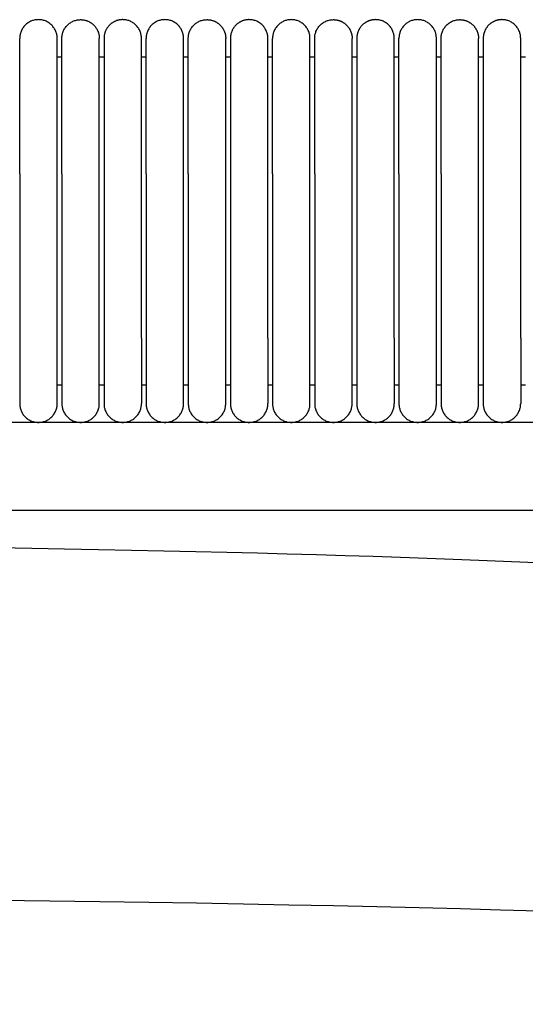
# Model space of a CAD drawing. Header units: millimetres. Extents: x -31695 to -19845, y -5614 to 7253.
# Tile 159 of 256: x -30235 to -30181, y 5384 to 5489. Entities that reach past the tile are written whole.
import ezdxf

# ---------------------------------------------------------------- set-up
doc = ezdxf.new("R2010")
doc.units = ezdxf.units.MM
doc.layers.add('2d', color=7, linetype='Continuous', true_color=0x000000)

msp = doc.modelspace()

# ---------------------------------------------------------------- linework, layer by layer
at = {"layer": '2d', "linetype": 'Continuous', "lineweight": -3}
msp.add_line((-29495.03, 5446.5), (-30409.13, 5446.5), dxfattribs=at)
for points, weights, knots in [([(-30231.06, 5487.5), (-30231.06, 5489.5), (-30233.06, 5489.5), (-30235.06, 5489.5), (-30235.06, 5487.5)], [1, 0.707106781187, 1, 0.707106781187, 1], [0, 0, 0, 1.570796, 1.570796, 3.141593, 3.141593, 3.141593]), ([(-30230.56, 5487.5), (-30230.56, 5489.5), (-30228.56, 5489.5), (-30227.74, 5489.5), (-30227.15, 5488.91), (-30226.56, 5488.32), (-30226.56, 5487.5)], [1, 0.707106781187, 1, 0.853553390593, 0.853553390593, 0.853553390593, 1], [0, 0, 0, 4, 4, 5.656854, 5.656854, 7.313708, 7.313708, 7.313708]), ([(-30222.06, 5487.5), (-30222.06, 5489.5), (-30224.06, 5489.5), (-30224.89, 5489.5), (-30225.48, 5488.91), (-30226.06, 5488.32), (-30226.06, 5487.5)], [1, 0.707106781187, 1, 0.853553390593, 0.853553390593, 0.853553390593, 1], [0, 0, 0, 4, 4, 5.656854, 5.656854, 7.313708, 7.313708, 7.313708]), ([(-30217.56, 5487.5), (-30217.56, 5489.5), (-30219.56, 5489.5), (-30221.56, 5489.5), (-30221.56, 5487.5)], [1, 0.707106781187, 1, 0.707106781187, 1], [0, 0, 0, 1.570796, 1.570796, 3.141593, 3.141593, 3.141593]), ([(-30217.06, 5487.5), (-30217.06, 5489.5), (-30215.06, 5489.5), (-30214.24, 5489.5), (-30213.65, 5488.91), (-30213.06, 5488.32), (-30213.06, 5487.5)], [1, 0.707106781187, 1, 0.853553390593, 0.853553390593, 0.853553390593, 1], [0, 0, 0, 4, 4, 5.656854, 5.656854, 7.313708, 7.313708, 7.313708]), ([(-30208.56, 5487.5), (-30208.56, 5489.5), (-30210.56, 5489.5), (-30211.39, 5489.5), (-30211.98, 5488.91), (-30212.56, 5488.32), (-30212.56, 5487.5)], [1, 0.707106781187, 1, 0.853553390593, 0.853553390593, 0.853553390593, 1], [0, 0, 0, 4, 4, 5.656854, 5.656854, 7.313708, 7.313708, 7.313708]), ([(-30204.06, 5487.5), (-30204.06, 5489.5), (-30206.06, 5489.5), (-30208.06, 5489.5), (-30208.06, 5487.5)], [1, 0.707106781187, 1, 0.707106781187, 1], [0, 0, 0, 1.570796, 1.570796, 3.141593, 3.141593, 3.141593]), ([(-30203.56, 5487.5), (-30203.56, 5489.5), (-30201.56, 5489.5), (-30200.74, 5489.5), (-30200.15, 5488.91), (-30199.56, 5488.32), (-30199.56, 5487.5)], [1, 0.707106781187, 1, 0.853553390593, 0.853553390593, 0.853553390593, 1], [0, 0, 0, 4, 4, 5.656854, 5.656854, 7.313708, 7.313708, 7.313708]), ([(-30195.06, 5487.5), (-30195.06, 5489.5), (-30197.06, 5489.5), (-30197.89, 5489.5), (-30198.48, 5488.91), (-30199.06, 5488.32), (-30199.06, 5487.5)], [1, 0.707106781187, 1, 0.853553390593, 0.853553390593, 0.853553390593, 1], [0, 0, 0, 4, 4, 5.656854, 5.656854, 7.313708, 7.313708, 7.313708]), ([(-30190.56, 5487.5), (-30190.56, 5489.5), (-30192.56, 5489.5), (-30194.56, 5489.5), (-30194.56, 5487.5)], [1, 0.707106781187, 1, 0.707106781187, 1], [0, 0, 0, 1.570796, 1.570796, 3.141593, 3.141593, 3.141593]), ([(-30190.06, 5487.5), (-30190.06, 5489.5), (-30188.06, 5489.5), (-30187.24, 5489.5), (-30186.65, 5488.91), (-30186.06, 5488.32), (-30186.06, 5487.5)], [1, 0.707106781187, 1, 0.853553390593, 0.853553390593, 0.853553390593, 1], [0, 0, 0, 4, 4, 5.656854, 5.656854, 7.313708, 7.313708, 7.313708]), ([(-30181.56, 5487.5), (-30181.56, 5489.5), (-30183.56, 5489.5), (-30184.39, 5489.5), (-30184.98, 5488.91), (-30185.56, 5488.32), (-30185.56, 5487.5)], [1, 0.707106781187, 1, 0.853553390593, 0.853553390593, 0.853553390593, 1], [0, 0, 0, 4, 4, 5.656854, 5.656854, 7.313708, 7.313708, 7.313708]), ([(-30235.06, 5473.03), (-30235.06, 5478), (-30235.06, 5481.52), (-30235.06, 5483.87), (-30235.06, 5484.68)], [1, 0.853553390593, 0.853553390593, 0.853553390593, 0.919067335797], [0, 0, 0, 9.941125, 9.941125, 16.590224, 16.590224, 16.590224]), ([(-30231.06, 5473.03), (-30231.06, 5478), (-30231.06, 5481.52), (-30231.06, 5483.87), (-30231.06, 5484.68)], [1, 0.853553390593, 0.853553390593, 0.853553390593, 0.919067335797], [0, 0, 0, 9.941125, 9.941125, 16.590224, 16.590224, 16.590224]), ([(-30230.56, 5473.03), (-30230.56, 5478), (-30230.56, 5481.52), (-30230.56, 5483.87), (-30230.56, 5484.68)], [1, 0.853553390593, 0.853553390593, 0.853553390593, 0.919067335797], [0, 0, 0, 9.941125, 9.941125, 16.590224, 16.590224, 16.590224]), ([(-30226.56, 5473.03), (-30226.56, 5478), (-30226.56, 5481.52), (-30226.56, 5483.87), (-30226.56, 5484.68)], [1, 0.853553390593, 0.853553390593, 0.853553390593, 0.919067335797], [0, 0, 0, 9.941125, 9.941125, 16.590224, 16.590224, 16.590224]), ([(-30226.06, 5484.68), (-30226.06, 5483.87), (-30226.06, 5481.52), (-30226.06, 5478), (-30226.06, 5473.03)], [0.919067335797, 0.853553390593, 0.853553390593, 0.853553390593, 1], [3.292027, 3.292027, 3.292027, 9.941125, 9.941125, 19.882251, 19.882251, 19.882251]), ([(-30222.06, 5473.03), (-30222.06, 5478), (-30222.06, 5481.52), (-30222.06, 5483.87), (-30222.06, 5484.68)], [1, 0.853553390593, 0.853553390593, 0.853553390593, 0.919067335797], [0, 0, 0, 9.941125, 9.941125, 16.590224, 16.590224, 16.590224]), ([(-30221.56, 5473.03), (-30221.56, 5478), (-30221.56, 5481.52), (-30221.56, 5483.87), (-30221.56, 5484.68)], [1, 0.853553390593, 0.853553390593, 0.853553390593, 0.919067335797], [0, 0, 0, 9.941125, 9.941125, 16.590224, 16.590224, 16.590224]), ([(-30217.56, 5473.03), (-30217.56, 5478), (-30217.56, 5481.52), (-30217.56, 5483.87), (-30217.56, 5484.68)], [1, 0.853553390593, 0.853553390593, 0.853553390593, 0.919067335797], [0, 0, 0, 9.941125, 9.941125, 16.590224, 16.590224, 16.590224]), ([(-30217.06, 5473.03), (-30217.06, 5478), (-30217.06, 5481.52), (-30217.06, 5483.87), (-30217.06, 5484.68)], [1, 0.853553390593, 0.853553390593, 0.853553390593, 0.919067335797], [0, 0, 0, 9.941125, 9.941125, 16.590224, 16.590224, 16.590224]), ([(-30213.06, 5473.03), (-30213.06, 5478), (-30213.06, 5481.52), (-30213.06, 5483.87), (-30213.06, 5484.68)], [1, 0.853553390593, 0.853553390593, 0.853553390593, 0.919067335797], [0, 0, 0, 9.941125, 9.941125, 16.590224, 16.590224, 16.590224]), ([(-30212.56, 5484.68), (-30212.56, 5483.87), (-30212.56, 5481.52), (-30212.56, 5478), (-30212.56, 5473.03)], [0.919067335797, 0.853553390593, 0.853553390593, 0.853553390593, 1], [3.292027, 3.292027, 3.292027, 9.941125, 9.941125, 19.882251, 19.882251, 19.882251]), ([(-30208.56, 5473.03), (-30208.56, 5478), (-30208.56, 5481.52), (-30208.56, 5483.87), (-30208.56, 5484.68)], [1, 0.853553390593, 0.853553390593, 0.853553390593, 0.919067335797], [0, 0, 0, 9.941125, 9.941125, 16.590224, 16.590224, 16.590224]), ([(-30208.06, 5473.03), (-30208.06, 5478), (-30208.06, 5481.52), (-30208.06, 5483.87), (-30208.06, 5484.68)], [1, 0.853553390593, 0.853553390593, 0.853553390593, 0.919067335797], [0, 0, 0, 9.941125, 9.941125, 16.590224, 16.590224, 16.590224]), ([(-30204.06, 5473.03), (-30204.06, 5478), (-30204.06, 5481.52), (-30204.06, 5483.87), (-30204.06, 5484.68)], [1, 0.853553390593, 0.853553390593, 0.853553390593, 0.919067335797], [0, 0, 0, 9.941125, 9.941125, 16.590224, 16.590224, 16.590224]), ([(-30203.56, 5473.03), (-30203.56, 5478), (-30203.56, 5481.52), (-30203.56, 5483.87), (-30203.56, 5484.68)], [1, 0.853553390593, 0.853553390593, 0.853553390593, 0.919067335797], [0, 0, 0, 9.941125, 9.941125, 16.590224, 16.590224, 16.590224]), ([(-30199.56, 5473.03), (-30199.56, 5478), (-30199.56, 5481.52), (-30199.56, 5483.87), (-30199.56, 5484.68)], [1, 0.853553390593, 0.853553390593, 0.853553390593, 0.919067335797], [0, 0, 0, 9.941125, 9.941125, 16.590224, 16.590224, 16.590224]), ([(-30199.06, 5484.68), (-30199.06, 5483.87), (-30199.06, 5481.52), (-30199.06, 5478), (-30199.06, 5473.03)], [0.919067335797, 0.853553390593, 0.853553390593, 0.853553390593, 1], [3.292027, 3.292027, 3.292027, 9.941125, 9.941125, 19.882251, 19.882251, 19.882251]), ([(-30195.06, 5473.03), (-30195.06, 5478), (-30195.06, 5481.52), (-30195.06, 5483.87), (-30195.06, 5484.68)], [1, 0.853553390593, 0.853553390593, 0.853553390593, 0.919067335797], [0, 0, 0, 9.941125, 9.941125, 16.590224, 16.590224, 16.590224]), ([(-30194.56, 5473.03), (-30194.56, 5478), (-30194.56, 5481.52), (-30194.56, 5483.87), (-30194.56, 5484.68)], [1, 0.853553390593, 0.853553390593, 0.853553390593, 0.919067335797], [0, 0, 0, 9.941125, 9.941125, 16.590224, 16.590224, 16.590224]), ([(-30190.56, 5473.03), (-30190.56, 5478), (-30190.56, 5481.52), (-30190.56, 5483.87), (-30190.56, 5484.68)], [1, 0.853553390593, 0.853553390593, 0.853553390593, 0.919067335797], [0, 0, 0, 9.941125, 9.941125, 16.590224, 16.590224, 16.590224]), ([(-30190.06, 5473.03), (-30190.06, 5478), (-30190.06, 5481.52), (-30190.06, 5483.87), (-30190.06, 5484.68)], [1, 0.853553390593, 0.853553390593, 0.853553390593, 0.919067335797], [0, 0, 0, 9.941125, 9.941125, 16.590224, 16.590224, 16.590224]), ([(-30186.06, 5473.03), (-30186.06, 5478), (-30186.06, 5481.52), (-30186.06, 5483.87), (-30186.06, 5484.68)], [1, 0.853553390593, 0.853553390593, 0.853553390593, 0.919067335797], [0, 0, 0, 9.941125, 9.941125, 16.590224, 16.590224, 16.590224]), ([(-30185.56, 5484.68), (-30185.56, 5483.87), (-30185.56, 5481.52), (-30185.56, 5478), (-30185.56, 5473.03)], [0.919067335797, 0.853553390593, 0.853553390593, 0.853553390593, 1], [3.292027, 3.292027, 3.292027, 9.941125, 9.941125, 19.882251, 19.882251, 19.882251]), ([(-30181.56, 5473.03), (-30181.56, 5478), (-30181.56, 5481.52), (-30181.56, 5483.87), (-30181.56, 5484.68)], [1, 0.853553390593, 0.853553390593, 0.853553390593, 0.919067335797], [0, 0, 0, 9.941125, 9.941125, 16.590224, 16.590224, 16.590224]), ([(-30235.06, 5455.5), (-30235.06, 5452.6), (-30235.06, 5450.55), (-30235.06, 5448.5), (-30235.06, 5448.5)], [1, 0.853553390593, 0.853553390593, 0.853553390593, 1], [0, 0, 0, 5.79899, 5.79899, 11.59798, 11.59798, 11.59798]), ([(-30231.06, 5448.5), (-30231.06, 5448.5), (-30231.06, 5450.55), (-30231.06, 5452.6), (-30231.06, 5455.5)], [1, 0.853553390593, 0.853553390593, 0.853553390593, 1], [0, 0, 0, 5.79899, 5.79899, 11.59798, 11.59798, 11.59798]), ([(-30230.56, 5455.5), (-30230.56, 5452.6), (-30230.56, 5450.55), (-30230.56, 5448.5), (-30230.56, 5448.5)], [1, 0.853553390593, 0.853553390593, 0.853553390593, 1], [0, 0, 0, 5.79899, 5.79899, 11.59798, 11.59798, 11.59798]), ([(-30226.56, 5448.5), (-30226.56, 5448.5), (-30226.56, 5450.55), (-30226.56, 5452.6), (-30226.56, 5455.5)], [1, 0.853553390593, 0.853553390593, 0.853553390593, 1], [0, 0, 0, 5.79899, 5.79899, 11.59798, 11.59798, 11.59798]), ([(-30226.06, 5455.5), (-30226.06, 5452.6), (-30226.06, 5450.55), (-30226.06, 5448.5), (-30226.06, 5448.5)], [1, 0.853553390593, 0.853553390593, 0.853553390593, 1], [0, 0, 0, 5.79899, 5.79899, 11.59798, 11.59798, 11.59798]), ([(-30222.06, 5455.5), (-30222.06, 5452.6), (-30222.06, 5450.55), (-30222.06, 5448.5), (-30222.06, 5448.5)], [1, 0.853553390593, 0.853553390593, 0.853553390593, 1], [0, 0, 0, 5.79899, 5.79899, 11.59798, 11.59798, 11.59798]), ([(-30221.56, 5455.5), (-30221.56, 5452.6), (-30221.56, 5450.55), (-30221.56, 5448.5), (-30221.56, 5448.5)], [1, 0.853553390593, 0.853553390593, 0.853553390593, 1], [0, 0, 0, 5.79899, 5.79899, 11.59798, 11.59798, 11.59798]), ([(-30217.56, 5448.5), (-30217.56, 5448.5), (-30217.56, 5450.55), (-30217.56, 5452.6), (-30217.56, 5455.5)], [1, 0.853553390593, 0.853553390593, 0.853553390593, 1], [0, 0, 0, 5.79899, 5.79899, 11.59798, 11.59798, 11.59798]), ([(-30217.06, 5455.5), (-30217.06, 5452.6), (-30217.06, 5450.55), (-30217.06, 5448.5), (-30217.06, 5448.5)], [1, 0.853553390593, 0.853553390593, 0.853553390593, 1], [0, 0, 0, 5.79899, 5.79899, 11.59798, 11.59798, 11.59798]), ([(-30213.06, 5448.5), (-30213.06, 5448.5), (-30213.06, 5450.55), (-30213.06, 5452.6), (-30213.06, 5455.5)], [1, 0.853553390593, 0.853553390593, 0.853553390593, 1], [0, 0, 0, 5.79899, 5.79899, 11.59798, 11.59798, 11.59798]), ([(-30212.56, 5455.5), (-30212.56, 5452.6), (-30212.56, 5450.55), (-30212.56, 5448.5), (-30212.56, 5448.5)], [1, 0.853553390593, 0.853553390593, 0.853553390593, 1], [0, 0, 0, 5.79899, 5.79899, 11.59798, 11.59798, 11.59798]), ([(-30208.56, 5455.5), (-30208.56, 5452.6), (-30208.56, 5450.55), (-30208.56, 5448.5), (-30208.56, 5448.5)], [1, 0.853553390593, 0.853553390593, 0.853553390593, 1], [0, 0, 0, 5.79899, 5.79899, 11.59798, 11.59798, 11.59798]), ([(-30208.06, 5455.5), (-30208.06, 5452.6), (-30208.06, 5450.55), (-30208.06, 5448.5), (-30208.06, 5448.5)], [1, 0.853553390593, 0.853553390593, 0.853553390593, 1], [0, 0, 0, 5.79899, 5.79899, 11.59798, 11.59798, 11.59798]), ([(-30204.06, 5448.5), (-30204.06, 5448.5), (-30204.06, 5450.55), (-30204.06, 5452.6), (-30204.06, 5455.5)], [1, 0.853553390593, 0.853553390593, 0.853553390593, 1], [0, 0, 0, 5.79899, 5.79899, 11.59798, 11.59798, 11.59798]), ([(-30203.56, 5455.5), (-30203.56, 5452.6), (-30203.56, 5450.55), (-30203.56, 5448.5), (-30203.56, 5448.5)], [1, 0.853553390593, 0.853553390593, 0.853553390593, 1], [0, 0, 0, 5.79899, 5.79899, 11.59798, 11.59798, 11.59798]), ([(-30199.56, 5448.5), (-30199.56, 5448.5), (-30199.56, 5450.55), (-30199.56, 5452.6), (-30199.56, 5455.5)], [1, 0.853553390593, 0.853553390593, 0.853553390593, 1], [0, 0, 0, 5.79899, 5.79899, 11.59798, 11.59798, 11.59798]), ([(-30199.06, 5455.5), (-30199.06, 5452.6), (-30199.06, 5450.55), (-30199.06, 5448.5), (-30199.06, 5448.5)], [1, 0.853553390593, 0.853553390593, 0.853553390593, 1], [0, 0, 0, 5.79899, 5.79899, 11.59798, 11.59798, 11.59798]), ([(-30195.06, 5455.5), (-30195.06, 5452.6), (-30195.06, 5450.55), (-30195.06, 5448.5), (-30195.06, 5448.5)], [1, 0.853553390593, 0.853553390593, 0.853553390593, 1], [0, 0, 0, 5.79899, 5.79899, 11.59798, 11.59798, 11.59798]), ([(-30194.56, 5455.5), (-30194.56, 5452.6), (-30194.56, 5450.55), (-30194.56, 5448.5), (-30194.56, 5448.5)], [1, 0.853553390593, 0.853553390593, 0.853553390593, 1], [0, 0, 0, 5.79899, 5.79899, 11.59798, 11.59798, 11.59798]), ([(-30190.56, 5448.5), (-30190.56, 5448.5), (-30190.56, 5450.55), (-30190.56, 5452.6), (-30190.56, 5455.5)], [1, 0.853553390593, 0.853553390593, 0.853553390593, 1], [0, 0, 0, 5.79899, 5.79899, 11.59798, 11.59798, 11.59798]), ([(-30190.06, 5455.5), (-30190.06, 5452.6), (-30190.06, 5450.55), (-30190.06, 5448.5), (-30190.06, 5448.5)], [1, 0.853553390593, 0.853553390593, 0.853553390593, 1], [0, 0, 0, 5.79899, 5.79899, 11.59798, 11.59798, 11.59798]), ([(-30186.06, 5448.5), (-30186.06, 5448.5), (-30186.06, 5450.55), (-30186.06, 5452.6), (-30186.06, 5455.5)], [1, 0.853553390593, 0.853553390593, 0.853553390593, 1], [0, 0, 0, 5.79899, 5.79899, 11.59798, 11.59798, 11.59798]), ([(-30185.56, 5455.5), (-30185.56, 5452.6), (-30185.56, 5450.55), (-30185.56, 5448.5), (-30185.56, 5448.5)], [1, 0.853553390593, 0.853553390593, 0.853553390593, 1], [0, 0, 0, 5.79899, 5.79899, 11.59798, 11.59798, 11.59798]), ([(-30181.56, 5455.5), (-30181.56, 5452.6), (-30181.56, 5450.55), (-30181.56, 5448.5), (-30181.56, 5448.5)], [1, 0.853553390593, 0.853553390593, 0.853553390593, 1], [0, 0, 0, 5.79899, 5.79899, 11.59798, 11.59798, 11.59798]), ([(-30235.06, 5448.5), (-30235.06, 5446.5), (-30233.06, 5446.5), (-30231.06, 5446.5), (-30231.06, 5448.5)], [1, 0.707106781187, 1, 0.707106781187, 1], [6.283185, 6.283185, 6.283185, 9.424778, 9.424778, 12.566371, 12.566371, 12.566371]), ([(-30230.56, 5448.5), (-30230.56, 5446.5), (-30228.56, 5446.5), (-30226.56, 5446.5), (-30226.56, 5448.5)], [1, 0.707106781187, 1, 0.707106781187, 1], [-3.141593, -3.141593, -3.141593, -1.570796, -1.570796, 0, 0, 0]), ([(-30226.06, 5448.5), (-30226.06, 5446.5), (-30224.06, 5446.5), (-30222.06, 5446.5), (-30222.06, 5448.5)], [1, 0.707106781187, 1, 0.707106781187, 1], [0, 0, 0, 1.570796, 1.570796, 3.141593, 3.141593, 3.141593]), ([(-30221.56, 5448.5), (-30221.56, 5446.5), (-30219.56, 5446.5), (-30217.56, 5446.5), (-30217.56, 5448.5)], [1, 0.707106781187, 1, 0.707106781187, 1], [6.283185, 6.283185, 6.283185, 9.424778, 9.424778, 12.566371, 12.566371, 12.566371]), ([(-30217.06, 5448.5), (-30217.06, 5446.5), (-30215.06, 5446.5), (-30213.06, 5446.5), (-30213.06, 5448.5)], [1, 0.707106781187, 1, 0.707106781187, 1], [-3.141593, -3.141593, -3.141593, -1.570796, -1.570796, 0, 0, 0]), ([(-30212.56, 5448.5), (-30212.56, 5446.5), (-30210.56, 5446.5), (-30208.56, 5446.5), (-30208.56, 5448.5)], [1, 0.707106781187, 1, 0.707106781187, 1], [0, 0, 0, 1.570796, 1.570796, 3.141593, 3.141593, 3.141593]), ([(-30208.06, 5448.5), (-30208.06, 5446.5), (-30206.06, 5446.5), (-30204.06, 5446.5), (-30204.06, 5448.5)], [1, 0.707106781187, 1, 0.707106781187, 1], [6.283185, 6.283185, 6.283185, 9.424778, 9.424778, 12.566371, 12.566371, 12.566371]), ([(-30203.56, 5448.5), (-30203.56, 5446.5), (-30201.56, 5446.5), (-30199.56, 5446.5), (-30199.56, 5448.5)], [1, 0.707106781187, 1, 0.707106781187, 1], [-3.141593, -3.141593, -3.141593, -1.570796, -1.570796, 0, 0, 0]), ([(-30199.06, 5448.5), (-30199.06, 5446.5), (-30197.06, 5446.5), (-30195.06, 5446.5), (-30195.06, 5448.5)], [1, 0.707106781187, 1, 0.707106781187, 1], [0, 0, 0, 1.570796, 1.570796, 3.141593, 3.141593, 3.141593]), ([(-30194.56, 5448.5), (-30194.56, 5446.5), (-30192.56, 5446.5), (-30190.56, 5446.5), (-30190.56, 5448.5)], [1, 0.707106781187, 1, 0.707106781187, 1], [6.283185, 6.283185, 6.283185, 9.424778, 9.424778, 12.566371, 12.566371, 12.566371]), ([(-30190.06, 5448.5), (-30190.06, 5446.5), (-30188.06, 5446.5), (-30186.06, 5446.5), (-30186.06, 5448.5)], [1, 0.707106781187, 1, 0.707106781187, 1], [-3.141593, -3.141593, -3.141593, -1.570796, -1.570796, 0, 0, 0]), ([(-30185.56, 5448.5), (-30185.56, 5446.5), (-30183.56, 5446.5), (-30181.56, 5446.5), (-30181.56, 5448.5)], [1, 0.707106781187, 1, 0.707106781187, 1], [0, 0, 0, 1.570796, 1.570796, 3.141593, 3.141593, 3.141593])]:
    msp.add_rational_spline(points, weights, degree=2, knots=knots, dxfattribs=at)
for points, weights in [([(-30235.06, 5484.68), (-30235.06, 5487.5), (-30235.06, 5487.5)], [0.919067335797, 0.951503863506, 1]), ([(-30231.06, 5484.68), (-30231.06, 5487.5), (-30231.06, 5487.5)], [0.919067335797, 0.951503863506, 1]), ([(-30230.56, 5484.68), (-30230.56, 5487.5), (-30230.56, 5487.5)], [0.919067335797, 0.951503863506, 1]), ([(-30226.56, 5484.68), (-30226.56, 5487.5), (-30226.56, 5487.5)], [0.919067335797, 0.951503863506, 1]), ([(-30226.06, 5487.5), (-30226.06, 5487.5), (-30226.06, 5484.68)], [1, 0.951503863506, 0.919067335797]), ([(-30222.06, 5484.68), (-30222.06, 5487.5), (-30222.06, 5487.5)], [0.919067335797, 0.951503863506, 1]), ([(-30221.56, 5484.68), (-30221.56, 5487.5), (-30221.56, 5487.5)], [0.919067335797, 0.951503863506, 1]), ([(-30217.56, 5484.68), (-30217.56, 5487.5), (-30217.56, 5487.5)], [0.919067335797, 0.951503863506, 1]), ([(-30217.06, 5484.68), (-30217.06, 5487.5), (-30217.06, 5487.5)], [0.919067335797, 0.951503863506, 1]), ([(-30213.06, 5484.68), (-30213.06, 5487.5), (-30213.06, 5487.5)], [0.919067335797, 0.951503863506, 1]), ([(-30212.56, 5487.5), (-30212.56, 5487.5), (-30212.56, 5484.68)], [1, 0.951503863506, 0.919067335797]), ([(-30208.56, 5484.68), (-30208.56, 5487.5), (-30208.56, 5487.5)], [0.919067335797, 0.951503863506, 1]), ([(-30208.06, 5484.68), (-30208.06, 5487.5), (-30208.06, 5487.5)], [0.919067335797, 0.951503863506, 1]), ([(-30204.06, 5484.68), (-30204.06, 5487.5), (-30204.06, 5487.5)], [0.919067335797, 0.951503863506, 1]), ([(-30203.56, 5484.68), (-30203.56, 5487.5), (-30203.56, 5487.5)], [0.919067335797, 0.951503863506, 1]), ([(-30199.56, 5484.68), (-30199.56, 5487.5), (-30199.56, 5487.5)], [0.919067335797, 0.951503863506, 1]), ([(-30199.06, 5487.5), (-30199.06, 5487.5), (-30199.06, 5484.68)], [1, 0.951503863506, 0.919067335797]), ([(-30195.06, 5484.68), (-30195.06, 5487.5), (-30195.06, 5487.5)], [0.919067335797, 0.951503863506, 1]), ([(-30194.56, 5484.68), (-30194.56, 5487.5), (-30194.56, 5487.5)], [0.919067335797, 0.951503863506, 1]), ([(-30190.56, 5484.68), (-30190.56, 5487.5), (-30190.56, 5487.5)], [0.919067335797, 0.951503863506, 1]), ([(-30190.06, 5484.68), (-30190.06, 5487.5), (-30190.06, 5487.5)], [0.919067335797, 0.951503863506, 1]), ([(-30186.06, 5484.68), (-30186.06, 5487.5), (-30186.06, 5487.5)], [0.919067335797, 0.951503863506, 1]), ([(-30185.56, 5487.5), (-30185.56, 5487.5), (-30185.56, 5484.68)], [1, 0.951503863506, 0.919067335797]), ([(-30181.56, 5484.68), (-30181.56, 5487.5), (-30181.56, 5487.5)], [0.919067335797, 0.951503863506, 1])]:
    msp.add_rational_spline(points, weights, degree=2, dxfattribs=at)
for points, degree in [([(-30230.56, 5485.5), (-30230.81, 5485.5), (-30231.06, 5485.5)], 2), ([(-30226.06, 5485.5), (-30226.31, 5485.5), (-30226.56, 5485.5)], 2), ([(-30221.57, 5485.5), (-30221.81, 5485.5), (-30222.06, 5485.5)], 2), ([(-30217.06, 5485.5), (-30217.31, 5485.5), (-30217.56, 5485.5)], 2), ([(-30212.56, 5485.5), (-30212.81, 5485.5), (-30213.06, 5485.5)], 2), ([(-30208.06, 5485.5), (-30208.31, 5485.5), (-30208.56, 5485.5)], 2), ([(-30203.56, 5485.5), (-30203.81, 5485.5), (-30204.06, 5485.5)], 2), ([(-30199.75, 5485.5), (-30199.75, 5485.5), (-30199.75, 5485.5)], 2), ([(-30199.06, 5485.5), (-30199.31, 5485.5), (-30199.56, 5485.5)], 2), ([(-30194.56, 5485.5), (-30194.81, 5485.5), (-30195.06, 5485.5)], 2), ([(-30190.06, 5485.5), (-30190.32, 5485.5), (-30190.57, 5485.5)], 2), ([(-30185.56, 5485.5), (-30185.81, 5485.5), (-30186.06, 5485.5)], 2), ([(-30181.06, 5485.5), (-30181.31, 5485.5), (-30181.56, 5485.5)], 2), ([(-30235.06, 5473.03), (-30235.06, 5464.26), (-30235.06, 5455.5)], 2), ([(-30231.06, 5455.5), (-30231.06, 5464.26), (-30231.06, 5473.03)], 2), ([(-30230.56, 5473.03), (-30230.56, 5464.26), (-30230.56, 5455.5)], 2), ([(-30226.56, 5455.5), (-30226.56, 5464.26), (-30226.56, 5473.03)], 2), ([(-30226.06, 5473.03), (-30226.06, 5464.26), (-30226.06, 5455.5)], 2), ([(-30222.06, 5455.5), (-30222.06, 5464.26), (-30222.06, 5473.03)], 2), ([(-30221.56, 5473.03), (-30221.56, 5464.26), (-30221.56, 5455.5)], 2), ([(-30217.56, 5455.5), (-30217.56, 5464.26), (-30217.56, 5473.03)], 2), ([(-30217.06, 5473.03), (-30217.06, 5464.26), (-30217.06, 5455.5)], 2), ([(-30213.06, 5455.5), (-30213.06, 5464.26), (-30213.06, 5473.03)], 2), ([(-30212.56, 5473.03), (-30212.56, 5464.26), (-30212.56, 5455.5)], 2), ([(-30208.56, 5455.5), (-30208.56, 5464.26), (-30208.56, 5473.03)], 2), ([(-30208.06, 5473.03), (-30208.06, 5464.26), (-30208.06, 5455.5)], 2), ([(-30204.06, 5455.5), (-30204.06, 5464.26), (-30204.06, 5473.03)], 2), ([(-30203.56, 5473.03), (-30203.56, 5464.26), (-30203.56, 5455.5)], 2), ([(-30199.56, 5455.5), (-30199.56, 5464.26), (-30199.56, 5473.03)], 2), ([(-30199.06, 5473.03), (-30199.06, 5464.26), (-30199.06, 5455.5)], 2), ([(-30195.06, 5455.5), (-30195.06, 5464.26), (-30195.06, 5473.03)], 2), ([(-30194.56, 5473.03), (-30194.56, 5464.26), (-30194.56, 5455.5)], 2), ([(-30190.56, 5455.5), (-30190.56, 5464.26), (-30190.56, 5473.03)], 2), ([(-30190.06, 5473.03), (-30190.06, 5464.26), (-30190.06, 5455.5)], 2), ([(-30186.06, 5455.5), (-30186.06, 5464.26), (-30186.06, 5473.03)], 2), ([(-30185.56, 5473.03), (-30185.56, 5464.26), (-30185.56, 5455.5)], 2), ([(-30181.56, 5455.5), (-30181.56, 5464.26), (-30181.56, 5473.03)], 2), ([(-30231.07, 5450.5), (-30230.82, 5450.5), (-30230.56, 5450.5)], 2), ([(-30226.56, 5450.5), (-30226.32, 5450.5), (-30226.07, 5450.5)], 2), ([(-30222.06, 5450.5), (-30221.81, 5450.5), (-30221.56, 5450.5)], 2), ([(-30217.56, 5450.5), (-30217.31, 5450.5), (-30217.06, 5450.5)], 2), ([(-30213.06, 5450.5), (-30212.81, 5450.5), (-30212.56, 5450.5)], 2), ([(-30208.56, 5450.5), (-30208.31, 5450.5), (-30208.06, 5450.5)], 2), ([(-30204.07, 5450.5), (-30203.82, 5450.5), (-30203.57, 5450.5)], 2), ([(-30199.57, 5450.5), (-30199.31, 5450.5), (-30199.06, 5450.5)], 2), ([(-30195.06, 5450.5), (-30194.81, 5450.5), (-30194.57, 5450.5)], 2), ([(-30190.57, 5450.5), (-30190.31, 5450.5), (-30190.06, 5450.5)], 2), ([(-30186.06, 5450.5), (-30185.81, 5450.5), (-30185.56, 5450.5)], 2), ([(-30181.56, 5450.5), (-30181.31, 5450.5), (-30181.06, 5450.5)], 2), ([(-30409.13, 5394.99), (-30234.79, 5397.78), (-30127.83, 5393.39), (-30115.42, 5390.73)], 3)]:
    msp.add_open_spline(points, degree=degree, dxfattribs=at)
for points, knots in [([(-29479.88, 5436.13), (-29480.88, 5436.26), (-29481.89, 5436.37), (-29482.9, 5436.46), (-29483.99, 5436.55), (-29485.08, 5436.63), (-29486.17, 5436.7), (-29487.33, 5436.77), (-29488.5, 5436.82), (-29489.67, 5436.87), (-29490.92, 5436.92), (-29492.17, 5436.95), (-29493.42, 5436.98), (-29494.75, 5437.01), (-29496.08, 5437.04), (-29497.41, 5437.05), (-29498.82, 5437.07), (-29500.23, 5437.08), (-29501.64, 5437.09), (-29504.69, 5437.1), (-29507.75, 5437.1), (-29510.81, 5437.1), (-29515.08, 5437.1), (-29519.35, 5437.1), (-29523.61, 5437.1), (-29528.37, 5437.1), (-29533.12, 5437.1), (-29537.87, 5437.1), (-29543.09, 5437.1), (-29548.31, 5437.1), (-29553.53, 5437.1), (-29559.21, 5437.1), (-29564.88, 5437.1), (-29570.55, 5437.1), (-29576.67, 5437.1), (-29582.78, 5437.1), (-29588.89, 5437.1), (-29595.43, 5437.1), (-29601.96, 5437.1), (-29608.5, 5437.1), (-29615.44, 5437.1), (-29622.38, 5437.1), (-29629.32, 5437.1), (-29636.65, 5437.1), (-29643.99, 5437.1), (-29651.32, 5437.1), (-29667.09, 5437.1), (-29682.87, 5437.1), (-29698.64, 5437.1), (-29715.8, 5437.1), (-29732.95, 5437.1), (-29750.1, 5437.1), (-29768.5, 5437.1), (-29786.9, 5437.1), (-29805.3, 5437.1), (-29824.83, 5437.1), (-29844.36, 5437.1), (-29863.89, 5437.1), (-29884.42, 5437.1), (-29904.95, 5437.1), (-29925.48, 5437.1), (-29946.88, 5437.1), (-29968.29, 5437.1), (-29989.69, 5437.1), (-30034.63, 5437.1), (-30079.56, 5437.1), (-30124.5, 5437.1), (-30219.38, 5437.1), (-30314.26, 5437.1), (-30409.13, 5437.1)], [0, 0, 0, 0, 3.059497, 3.059497, 3.059497, 6.346325, 6.346325, 6.346325, 9.866136, 9.866136, 9.866136, 13.623772, 13.623772, 13.623772, 17.62104, 17.62104, 17.62104, 21.854917, 21.854917, 21.854917, 31.038067, 31.038067, 31.038067, 43.848502, 43.848502, 43.848502, 58.111246, 58.111246, 58.111246, 73.776623, 73.776623, 73.776623, 90.803444, 90.803444, 90.803444, 109.143767, 109.143767, 109.143767, 128.749405, 128.749405, 128.749405, 149.5746, 149.5746, 149.5746, 171.573115, 171.573115, 171.573115, 218.898416, 218.898416, 218.898416, 270.353879, 270.353879, 270.353879, 325.558898, 325.558898, 325.558898, 384.143317, 384.143317, 384.143317, 445.73322, 445.73322, 445.73322, 509.947216, 509.947216, 509.947216, 644.755203, 644.755203, 644.755203, 929.390648, 929.390648, 929.390648, 929.390648]), ([(-30409.13, 5433.69), (-30315.3, 5434.27), (-30216.72, 5433.18), (-30138.13, 5430.3), (-30114.67, 5419.67), (-30102.94, 5403.91), (-30094.15, 5372.39), (-30091.95, 5323.28), (-30093.05, 5274.54), (-30096.35, 5237.52), (-30106.61, 5221.03), (-30124.93, 5192.81), (-30210.24, 5182.37), (-30323.19, 5182.19), (-30409.13, 5180.63)], [3.473988, 3.473988, 3.473988, 3.473988, 70.992129, 141.984259, 212.976388, 283.968517, 354.960646, 425.952776, 496.944905, 567.937034, 638.929164, 709.921293, 780.913422, 848.112515, 848.112515, 848.112515, 848.112515])]:
    msp.add_open_spline(points, degree=3, knots=knots, dxfattribs=at)

doc.saveas('drawing.dxf')
